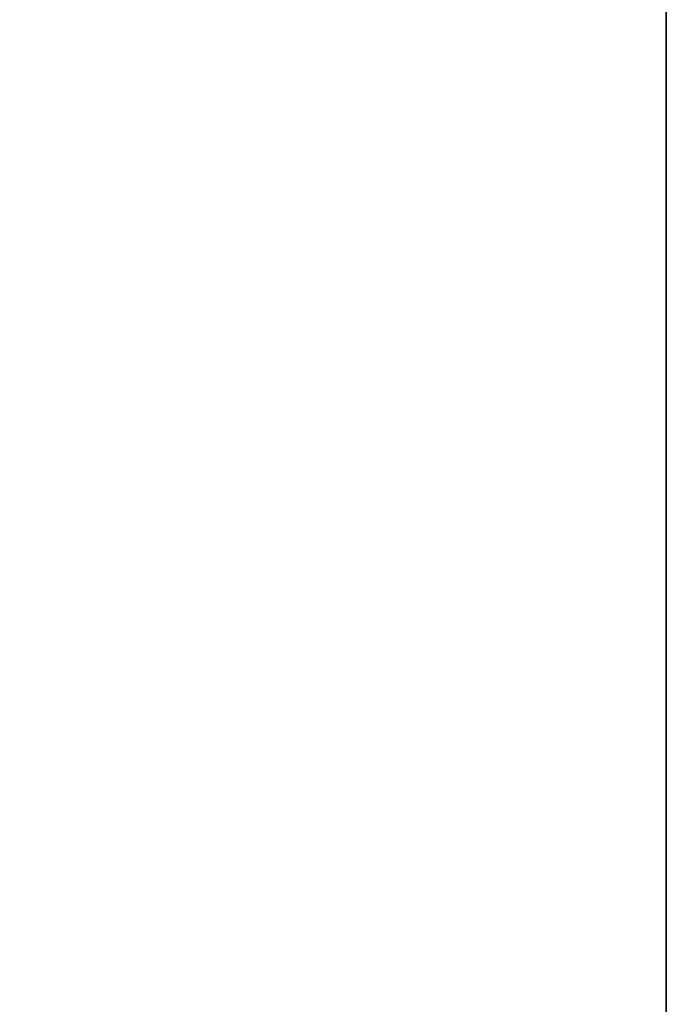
# Model space of a CAD drawing. Header units: metres. Extents: x 209747 to 209830, y 1182430 to 1182564.
# Tile 77 of 256: x 209752.1383 to 209752.1726, y 1182476.5048 to 1182476.557. Entities that reach past the tile are written whole.
import ezdxf

# ---------------------------------------------------------------- set-up
doc = ezdxf.new("R2010")
doc.units = ezdxf.units.M
doc.header["$MEASUREMENT"] = 0
doc.linetypes.add('DGN Style 2', pattern=[15.036391, 9.021834, -6.014556])
doc.layers.get('0').update_dxf_attribs({"color": 254})

# ---------------------------------------------------------------- blocks, each defined once
blk = doc.blocks.new('*U2')
at = {"color": 3, "linetype": 'Continuous'}
for p, q in [((1.275, -22.421098), (1.275, -22.522945)), ((1.275, -22.522945), (1.275, -22.624797))]:
    blk.add_line(p, q, dxfattribs=at)
blk = doc.blocks.new('*U3')
at = {"color": 3, "linetype": 'Continuous'}
blk.add_line((1.275, -22.478727), (1.275, -22.578359), dxfattribs=at)
blk = doc.blocks.new('*U4')
at = {"color": 3, "linetype": 'Continuous'}
for p, q in [((1.275, -22.441057), (1.275, -22.541083)), ((1.275, -22.541083), (1.275, -22.641142))]:
    blk.add_line(p, q, dxfattribs=at)
blk = doc.blocks.new('*U5')
at = {"color": 3, "linetype": 'Continuous'}
blk.add_line((1.275, -22.459959), (1.275, -22.559243), dxfattribs=at)
blk = doc.blocks.new('*U6')
at = {"color": 3, "linetype": 'Continuous'}
for p, q in [((1.275, -22.424248), (1.275, -22.523619)), ((1.275, -22.523619), (1.275001, -22.622987))]:
    blk.add_line(p, q, dxfattribs=at)
blk = doc.blocks.new('*U7')
at = {"color": 3, "linetype": 'Continuous'}
for p, q in [((1.275, -22.45388), (1.275, -22.553266)), ((1.275, -22.553266), (1.275, -22.652636))]:
    blk.add_line(p, q, dxfattribs=at)
blk = doc.blocks.new('*U8')
at = {"color": 3, "linetype": 'Continuous'}
for p, q in [((1.275, -22.435102), (1.275, -22.534529)), ((1.275, -22.534529), (1.275, -22.633952))]:
    blk.add_line(p, q, dxfattribs=at)
blk = doc.blocks.new('*U9')
at = {"color": 3, "linetype": 'Continuous'}
for p, q in [((1.275, -22.446783), (1.275, -22.548598)), ((1.275, -22.548598), (1.275, -22.650417))]:
    blk.add_line(p, q, dxfattribs=at)
blk = doc.blocks.new('ATTEMP_2')
at = {"color": 254, "flags": 128}
blk.add_lwpolyline([(0, 1.275), (-13.6, 1.275), (-13.6, -1.275), (0, -1.275), (0, 1.275), (0, 1.275)], dxfattribs=at)
blk = doc.blocks.new('ATTEMP_1')
at = {"color": 254, "rotation": 90}
blk.add_blockref('ATTEMP_2', (0, -18.11), dxfattribs=at)
blk = doc.blocks.new('ATTEMP')
at = {"color": 3, "linetype": 'Continuous'}
for name in ['*U9', '*U8', '*U7', '*U6', '*U4', '*U3', '*U5', '*U2']:
    blk.add_blockref(name, (-10.48, 0), dxfattribs=at)
at = {"color": 254}
blk.add_blockref('ATTEMP_1', (-10.48, 0), dxfattribs=at)

msp = doc.modelspace()

# ---------------------------------------------------------------- block references
at = {"color": 1, "linetype": 'DGN Style 2'}
msp.add_blockref('ATTEMP', (209761.377561, 1182499.061067), dxfattribs=at)

doc.saveas('drawing.dxf')
